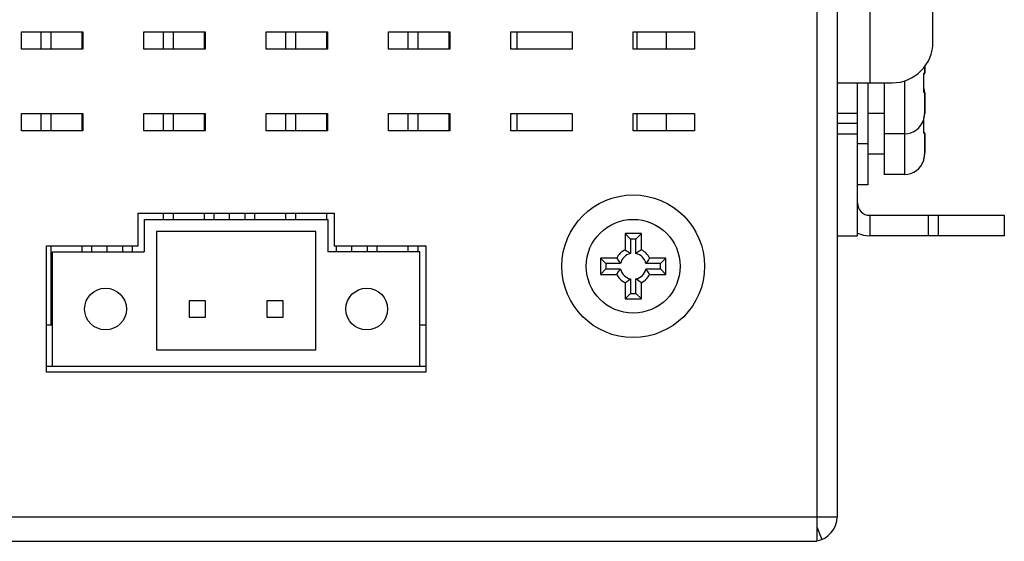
# Model space of a CAD drawing. Extents: x 758 to 1649, y -76 to 554.
# Tile 17 of 20: x 1336 to 1384, y 169 to 194. Entities that reach past the tile are written whole.
import ezdxf

# ---------------------------------------------------------------- set-up
doc = ezdxf.new("R2010")
doc.units = 0
doc.header["$LTSCALE"] = 2
doc.header["$MEASUREMENT"] = 0
for name, color, linetype in [('3100320300-SDXF_CONTINUO66', 7, 'CONTINUOUS'), ('3991140200_BDXF_CONTINUO51', 7, 'CONTINUOUS'), ('3991140300_CDXF_CONTINUO47', 7, 'CONTINUOUS'), ('BACK_PLATE_2DXF_CONTINUO65', 7, 'CONTINUOUS'), ('MSD32_MALE_1DXF_CONTINUO63', 7, 'CONTINUOUS'), ('PCB-M-8P_DXF_CONTINUOUS_62', 7, 'CONTINUOUS'), ('SCREW_M4_DXF_CONTINUOUS_54', 7, 'CONTINUOUS'), ('STAND_OFF_30DXF_CONTINUO52', 7, 'CONTINUOUS'), ('TB293_DXF_CONTINUOUS_LINE', 7, 'CONTINUOUS')]:
    doc.layers.add(name, color=color, linetype=linetype)

msp = doc.modelspace()

# ---------------------------------------------------------------- linework, layer by layer
at = {"layer": '3100320300-SDXF_CONTINUO66', "color": 7, "linetype": 'Continuous'}
for p, q in [((1379.988, 191.969), (1379.988, 191.632)), ((1379.988, 191.632), (1379.988, 191.969)), ((1378.988, 191.243), (1378.988, 188.641)), ((1379.936, 191.437), (1379.941, 191.437)), ((1379.941, 191.487), (1379.943, 191.518)), ((1379.941, 191.452), (1379.941, 191.487)), ((1379.941, 191.437), (1379.941, 191.453)), ((1379.948, 191.245), (1379.941, 191.437)), ((1379.943, 191.518), (1379.946, 191.542)), ((1379.948, 191.036), (1379.948, 191.246)), ((1377.188, 191.141), (1377.188, 188.141)), ((1377.988, 191.141), (1377.988, 188.641)), ((1379.936, 190.845), (1379.941, 190.845)), ((1379.941, 190.828), (1379.948, 191.037)), ((1379.941, 190.792), (1379.941, 190.829)), ((1379.943, 190.762), (1379.941, 190.793)), ((1379.945, 190.883), (1379.943, 190.892)), ((1379.949, 190.86), (1379.943, 190.889)), ((1379.947, 190.738), (1379.943, 190.762)), ((1379.947, 190.871), (1379.945, 190.883)), ((1379.955, 190.833), (1379.947, 190.871)), ((1379.952, 190.848), (1379.949, 190.86)), ((1379.975, 190.726), (1379.972, 190.75)), ((1379.951, 190.72), (1379.947, 190.737)), ((1379.975, 190.727), (1379.975, 190.726)), ((1379.981, 190.688), (1379.975, 190.726)), ((1379.988, 190.65), (1379.988, 189.724)), ((1379.988, 189.724), (1379.988, 190.65)), ((1377.988, 189.641), (1377.188, 189.641)), ((1379.941, 189.378), (1379.94, 189.377)), ((1379.943, 189.39), (1379.945, 189.401)), ((1379.948, 189.245), (1379.944, 189.347)), ((1379.945, 189.4), (1379.948, 189.414)), ((1379.947, 189.411), (1379.955, 189.45)), ((1379.955, 189.446), (1379.96, 189.473)), ((1379.975, 189.556), (1379.975, 189.556)), ((1379.988, 189.724), (1379.988, 189.632)), ((1379.988, 189.632), (1379.988, 189.724)), ((1379.936, 188.845), (1379.941, 188.845)), ((1379.941, 188.828), (1379.948, 189.037)), ((1379.941, 188.792), (1379.941, 188.829)), ((1379.948, 189.036), (1379.948, 189.246)), ((1378.988, 188.641), (1377.988, 188.641)), ((1377.988, 188.641), (1377.988, 186.641)), ((1378.988, 188.641), (1378.988, 186.641)), ((1379.943, 188.762), (1379.941, 188.793)), ((1379.947, 188.738), (1379.943, 188.762)), ((1379.949, 188.728), (1379.947, 188.738)), ((1379.951, 188.72), (1379.947, 188.737)), ((1379.988, 188.65), (1379.988, 187.724)), ((1379.988, 187.724), (1379.988, 188.65)), ((1377.188, 188.141), (1376.688, 188.141)), ((1377.188, 188.141), (1377.188, 186.141)), ((1377.988, 187.641), (1377.188, 187.641)), ((1379.941, 187.378), (1379.94, 187.377)), ((1379.943, 187.39), (1379.945, 187.401)), ((1379.945, 187.4), (1379.948, 187.414)), ((1379.947, 187.411), (1379.955, 187.45)), ((1379.955, 187.446), (1379.96, 187.473)), ((1379.975, 187.556), (1379.975, 187.556)), ((1378.988, 186.641), (1377.988, 186.641)), ((1377.188, 186.141), (1376.688, 186.141))]:
    msp.add_line(p, q, dxfattribs=at)
for points in [[(1379.946, 191.543), (1379.95, 191.56), (1379.953, 191.57), (1379.954, 191.573)], [(1379.975, 190.726), (1379.97, 190.757), (1379.965, 190.785), (1379.96, 190.81), (1379.955, 190.833)], [(1379.953, 190.711), (1379.954, 190.71), (1379.953, 190.711), (1379.951, 190.72)], [(1379.94, 189.377), (1379.941, 189.382), (1379.943, 189.39)], [(1379.959, 189.465), (1379.963, 189.485), (1379.967, 189.508), (1379.971, 189.531), (1379.975, 189.556)], [(1379.96, 189.473), (1379.965, 189.498), (1379.97, 189.525), (1379.971, 189.527)], [(1379.975, 189.556), (1379.982, 189.605), (1379.987, 189.672), (1379.988, 189.724)], [(1379.953, 188.711), (1379.954, 188.71), (1379.953, 188.711), (1379.951, 188.72)], [(1379.94, 187.377), (1379.941, 187.382), (1379.943, 187.39)], [(1379.959, 187.465), (1379.963, 187.485), (1379.967, 187.508), (1379.971, 187.531), (1379.975, 187.556)], [(1379.96, 187.473), (1379.965, 187.498), (1379.97, 187.525), (1379.971, 187.527)], [(1379.975, 187.556), (1379.982, 187.605), (1379.987, 187.672), (1379.988, 187.724)]]:
    msp.add_lwpolyline(points, dxfattribs=at)
for centre, radius, start, end in [((1380.238, 191.51), 0.3, 167.2858, 167.7307), ((1379.888, 191.632), 0.1, 308.0439, 0), ((1379.849, 190.906), 0.1, 346.6168, 17.0956), ((1376.142, 190.01), 3.901, 12.0019, 12.4023), ((1379.888, 190.65), 0.1, 0.0011, 51.9373), ((1379.876, 190.652), 0.099, 37.2844, 40.5733), ((1379.875, 190.652), 0.101, 357.1066, 37.2393), ((1378.904, 190.559), 1.084, 6.8473, 8.8687), ((1378.988, 189.641), 1, 270, 342.9044), ((1379.841, 189.379), 0.101, 341.7223, 359.4422), ((1379.939, 189.608), 0.261, 269.3373, 271.0542), ((1379.842, 189.379), 0.0992, 359.4587, 1.1835), ((1379.849, 189.377), 0.1, 342.9044, 13.384), ((1378.903, 189.723), 1.085, 351.132, 354.1353), ((1379.888, 189.632), 0.1, 337.6381, 0), ((1378.9, 189.724), 1.089, 354.1344, 356.8322), ((1378.895, 189.724), 1.094, 357.3666, 0.0015), ((1378.897, 189.724), 1.092, 356.8306, 357.3666), ((1379.888, 188.65), 0.1, 0.0011, 51.9373), ((1379.876, 188.652), 0.099, 37.2844, 40.5733), ((1379.875, 188.652), 0.101, 357.1066, 37.2393), ((1379.841, 187.379), 0.101, 341.7223, 359.4422), ((1379.842, 187.379), 0.0992, 359.4587, 1.1835), ((1379.849, 187.377), 0.1, 342.9044, 13.384), ((1378.903, 187.723), 1.085, 351.132, 354.1353), ((1378.9, 187.724), 1.089, 354.1344, 356.8322), ((1378.895, 187.724), 1.094, 357.3666, 0.0015), ((1378.897, 187.724), 1.092, 356.8306, 357.3666), ((1378.988, 187.641), 1, 270, 342.9044), ((1379.939, 187.608), 0.261, 269.3373, 271.0542)]:
    msp.add_arc(centre, radius, start, end, dxfattribs=at)
for points, start_tangent, end_tangent in [([(1379.936, 191.437), (1379.936, 191.488), (1379.939, 191.535), (1379.945, 191.574)], (-0.054363, 0.998521), (0.21252, 0.977157)), ([(1379.936, 190.845), (1379.943, 191.042), (1379.943, 191.24), (1379.936, 191.437)], (0.054413, 0.998519), (-0.05441, 0.998519)), ([(1379.945, 191.576), (1379.955, 191.609), (1379.965, 191.629), (1379.975, 191.636)], (0.2201, 0.975477), (0.996519, -0.083372)), ([(1379.975, 191.636), (1379.97, 191.598), (1379.951, 191.566)], (0.04951, -0.998774), (-0.650489, -0.759516)), ([(1379.975, 191.636), (1379.982, 191.635), (1379.987, 191.634), (1379.988, 191.632)], (0.996681, -0.081412), (0.000048, -1)), ([(1379.942, 190.723), (1379.937, 190.76), (1379.935, 190.802), (1379.936, 190.845)], (-0.166879, 0.985977), (0.054371, 0.998521)), ([(1379.975, 190.727), (1379.967, 190.776), (1379.958, 190.821)], (-0.154042, 0.988064), (-0.207302, 0.978277)), ([(1379.975, 190.646), (1379.967, 190.651), (1379.958, 190.666), (1379.949, 190.691), (1379.942, 190.723)], (-0.996644, -0.081859), (-0.166879, 0.985977)), ([(1379.988, 190.65), (1379.987, 190.649), (1379.982, 190.647), (1379.975, 190.646)], (-0.000042, -1), (-0.996681, -0.081408)), ([(1379.936, 189.347), (1379.936, 189.354), (1379.939, 189.373), (1379.939, 189.378)], (-0.999969, 0.007917), (0.182552, 0.983196)), ([(1379.936, 188.845), (1379.943, 189.042), (1379.943, 189.24), (1379.941, 189.335)], (0.054413, 0.998519), (-0.034315, 0.999411)), ([(1379.939, 189.378), (1379.945, 189.405), (1379.955, 189.447), (1379.965, 189.499), (1379.975, 189.556)], (0.182552, 0.983196), (0.153886, 0.988089)), ([(1379.984, 189.635), (1379.987, 189.634), (1379.988, 189.632)], (0.975912, -0.218165), (0.000048, -1)), ([(1379.942, 188.723), (1379.937, 188.76), (1379.935, 188.802), (1379.936, 188.845)], (-0.166879, 0.985977), (0.054371, 0.998521)), ([(1379.975, 188.646), (1379.967, 188.651), (1379.958, 188.666), (1379.949, 188.691), (1379.942, 188.723)], (-0.996644, -0.081859), (-0.166879, 0.985977)), ([(1379.988, 188.65), (1379.987, 188.649), (1379.982, 188.647), (1379.975, 188.646)], (-0.000042, -1), (-0.996681, -0.081408)), ([(1379.936, 187.347), (1379.936, 187.354), (1379.939, 187.373), (1379.939, 187.378)], (-0.999969, 0.007917), (0.182552, 0.983196)), ([(1379.939, 187.378), (1379.945, 187.405), (1379.955, 187.447), (1379.965, 187.499), (1379.975, 187.556)], (0.182552, 0.983196), (0.153886, 0.988089))]:
    msp.add_spline(points, degree=3, dxfattribs=dict(at, start_tangent=start_tangent, end_tangent=end_tangent))
at = {"layer": '3991140200_BDXF_CONTINUO51', "color": 3, "linetype": 'Continuous'}
msp.add_line((1374.688, 241.441), (1374.688, 169.841), dxfattribs=at)
at = {"layer": '3991140200_BDXF_CONTINUO51', "color": 7, "linetype": 'Continuous'}
for p, q in [((1375.688, 241.441), (1375.688, 169.841)), ((1335.688, 193.641), (1338.688, 193.641)), ((1335.688, 192.791), (1335.688, 193.641)), ((1338.688, 193.641), (1338.688, 192.791)), ((1341.688, 193.641), (1344.688, 193.641)), ((1341.688, 192.791), (1341.688, 193.641)), ((1344.688, 193.641), (1344.688, 192.791)), ((1347.688, 193.641), (1350.688, 193.641)), ((1347.688, 192.791), (1347.688, 193.641)), ((1350.688, 193.641), (1350.688, 192.791)), ((1353.688, 193.641), (1356.688, 193.641)), ((1353.688, 192.791), (1353.688, 193.641)), ((1356.688, 193.641), (1356.688, 192.791)), ((1359.688, 193.641), (1362.688, 193.641)), ((1359.688, 192.791), (1359.688, 193.641)), ((1362.688, 193.641), (1362.688, 192.791)), ((1365.688, 193.641), (1368.688, 193.641)), ((1365.688, 192.791), (1365.688, 193.641)), ((1368.688, 193.641), (1368.688, 192.791)), ((1338.688, 192.791), (1335.688, 192.791)), ((1344.688, 192.791), (1341.688, 192.791)), ((1350.688, 192.791), (1347.688, 192.791)), ((1356.688, 192.791), (1353.688, 192.791)), ((1362.688, 192.791), (1359.688, 192.791)), ((1368.688, 192.791), (1365.688, 192.791)), ((1335.688, 189.641), (1338.688, 189.641)), ((1335.688, 188.791), (1335.688, 189.641)), ((1338.688, 189.641), (1338.688, 188.791)), ((1341.688, 189.641), (1344.688, 189.641)), ((1341.688, 188.791), (1341.688, 189.641)), ((1344.688, 189.641), (1344.688, 188.791)), ((1347.688, 189.641), (1350.688, 189.641)), ((1347.688, 188.791), (1347.688, 189.641)), ((1350.688, 189.641), (1350.688, 188.791)), ((1353.688, 189.641), (1356.688, 189.641)), ((1353.688, 188.791), (1353.688, 189.641)), ((1356.688, 189.641), (1356.688, 188.791)), ((1359.688, 189.641), (1362.688, 189.641)), ((1359.688, 188.791), (1359.688, 189.641)), ((1362.688, 189.641), (1362.688, 188.791)), ((1365.688, 189.641), (1368.688, 189.641)), ((1365.688, 188.791), (1365.688, 189.641)), ((1368.688, 189.641), (1368.688, 188.791)), ((1338.688, 188.791), (1335.688, 188.791)), ((1344.688, 188.791), (1341.688, 188.791)), ((1350.688, 188.791), (1347.688, 188.791)), ((1356.688, 188.791), (1353.688, 188.791)), ((1362.688, 188.791), (1359.688, 188.791)), ((1368.688, 188.791), (1365.688, 188.791)), ((1341.408, 184.741), (1351.018, 184.741)), ((1341.408, 183.141), (1341.408, 184.741)), ((1351.018, 184.741), (1351.018, 183.141)), ((1336.908, 183.141), (1341.408, 183.141)), ((1336.908, 176.941), (1336.908, 183.141)), ((1351.018, 183.141), (1355.518, 183.141)), ((1355.518, 183.141), (1355.518, 176.941)), ((1355.518, 176.941), (1336.908, 176.941)), ((1280.888, 169.841), (1375.688, 169.841)), ((1374.688, 169.841), (1374.688, 168.641)), ((1374.688, 169.349), (1374.94, 168.729)), ((1279.688, 168.641), (1374.688, 168.641))]:
    msp.add_line(p, q, dxfattribs=at)
msp.add_arc((1374.488, 169.841), 1.2, 279.5428, 0, dxfattribs=at)
at = {"layer": '3991140300_CDXF_CONTINUO47', "color": 7, "linetype": 'Continuous'}
for p, q in [((1345.888, 184.441), (1345.888, 184.741)), ((1339.888, 182.841), (1339.888, 183.141)), ((1351.888, 182.841), (1351.888, 183.141))]:
    msp.add_line(p, q, dxfattribs=at)
at = {"layer": 'BACK_PLATE_2DXF_CONTINUO65', "color": 7, "linetype": 'Continuous'}
for p, q in [((1380.388, 193.141), (1380.388, 196.641)), ((1377.288, 196.391), (1377.288, 191.141)), ((1375.688, 191.141), (1378.388, 191.141)), ((1376.688, 189.641), (1375.688, 189.641)), ((1376.688, 189.141), (1375.688, 189.141)), ((1375.688, 189.141), (1375.688, 188.641)), ((1375.688, 188.641), (1376.688, 188.641)), ((1377.288, 184.641), (1377.288, 183.641)), ((1380.171, 183.641), (1380.171, 184.641)), ((1380.664, 183.641), (1380.664, 184.641)), ((1383.888, 184.641), (1383.888, 183.641)), ((1375.688, 183.641), (1376.688, 183.641)), ((1383.888, 183.641), (1377.288, 183.641))]:
    msp.add_line(p, q, dxfattribs=at)
at = {"layer": 'BACK_PLATE_2DXF_CONTINUO65', "color": 3, "linetype": 'Continuous'}
for p, q in [((1376.688, 183.641), (1376.688, 191.141)), ((1377.288, 184.641), (1383.888, 184.641))]:
    msp.add_line(p, q, dxfattribs=at)
at = {"layer": 'BACK_PLATE_2DXF_CONTINUO65', "color": 7, "linetype": 'Continuous'}
for centre, radius, start, end in [((1378.388, 193.141), 2, 270, 0), ((1377.288, 185.241), 1.6, 247.7678, 270)]:
    msp.add_arc(centre, radius, start, end, dxfattribs=at)
at = {"layer": 'BACK_PLATE_2DXF_CONTINUO65', "color": 3, "linetype": 'Continuous'}
msp.add_arc((1377.288, 185.241), 0.6, 180, 270, dxfattribs=at)
at = {"layer": 'MSD32_MALE_1DXF_CONTINUO63', "color": 7, "linetype": 'Continuous'}
for p, q in [((1336.638, 193.641), (1336.638, 192.791)), ((1337.138, 192.791), (1337.138, 193.641)), ((1338.638, 193.641), (1338.638, 192.791)), ((1342.638, 193.641), (1342.638, 192.791)), ((1343.138, 192.791), (1343.138, 193.641)), ((1344.638, 193.641), (1344.638, 192.791)), ((1348.638, 193.641), (1348.638, 192.791)), ((1349.138, 192.791), (1349.138, 193.641)), ((1350.638, 193.641), (1350.638, 192.791)), ((1354.638, 193.641), (1354.638, 192.791)), ((1355.138, 192.791), (1355.138, 193.641)), ((1356.638, 193.641), (1356.638, 192.791)), ((1336.638, 189.641), (1336.638, 188.791)), ((1337.138, 188.791), (1337.138, 189.641)), ((1338.638, 189.641), (1338.638, 188.791)), ((1342.638, 189.641), (1342.638, 188.791)), ((1343.138, 188.791), (1343.138, 189.641)), ((1344.638, 189.641), (1344.638, 188.791)), ((1348.638, 189.641), (1348.638, 188.791)), ((1349.138, 188.791), (1349.138, 189.641)), ((1350.638, 189.641), (1350.638, 188.791)), ((1354.638, 189.641), (1354.638, 188.791)), ((1355.138, 188.791), (1355.138, 189.641)), ((1356.638, 189.641), (1356.638, 188.791)), ((1342.638, 184.741), (1342.638, 184.441)), ((1343.138, 184.441), (1343.138, 184.741)), ((1344.638, 184.741), (1344.638, 184.441)), ((1345.138, 184.441), (1345.138, 184.741)), ((1346.638, 184.741), (1346.638, 184.441)), ((1347.138, 184.441), (1347.138, 184.741)), ((1348.638, 184.741), (1348.638, 184.441)), ((1349.138, 184.441), (1349.138, 184.741)), ((1350.638, 184.741), (1350.638, 184.441)), ((1337.138, 179.241), (1337.138, 183.141)), ((1338.638, 183.141), (1338.638, 182.841)), ((1339.138, 182.841), (1339.138, 183.141)), ((1340.638, 183.141), (1340.638, 182.841)), ((1341.138, 182.841), (1341.138, 183.141)), ((1351.138, 182.841), (1351.138, 183.141)), ((1352.638, 183.141), (1352.638, 182.841)), ((1353.138, 182.841), (1353.138, 183.141)), ((1354.638, 183.141), (1354.638, 182.841)), ((1355.138, 182.841), (1355.138, 183.141)), ((1337.208, 179.241), (1336.908, 179.241)), ((1355.518, 179.241), (1355.218, 179.241))]:
    msp.add_line(p, q, dxfattribs=at)
at = {"layer": 'PCB-M-8P_DXF_CONTINUOUS_62', "color": 7, "linetype": 'Continuous'}
for p, q in [((1336.908, 177.241), (1337.208, 177.241)), ((1355.218, 177.241), (1355.518, 177.241))]:
    msp.add_line(p, q, dxfattribs=at)
at = {"layer": 'SCREW_M4_DXF_CONTINUOUS_54', "color": 7, "linetype": 'Continuous'}
for p, q in [((1366.088, 183.741), (1365.288, 183.741)), ((1365.288, 183.741), (1365.553, 183.477)), ((1365.288, 183.741), (1365.288, 182.947)), ((1366.088, 183.741), (1365.824, 183.477)), ((1366.088, 182.947), (1366.088, 183.741)), ((1365.824, 183.477), (1365.553, 183.477)), ((1365.553, 183.477), (1365.553, 182.762)), ((1365.824, 182.762), (1365.824, 183.477)), ((1364.882, 182.541), (1364.088, 182.541)), ((1364.088, 182.541), (1364.353, 182.277)), ((1364.088, 182.541), (1364.088, 181.741)), ((1367.288, 182.541), (1366.495, 182.541)), ((1367.288, 182.541), (1367.024, 182.277)), ((1367.288, 181.741), (1367.288, 182.541)), ((1365.067, 182.277), (1364.353, 182.277)), ((1364.353, 182.277), (1364.353, 182.006)), ((1367.024, 182.277), (1366.309, 182.277)), ((1367.024, 182.006), (1367.024, 182.277)), ((1364.088, 181.741), (1364.353, 182.006)), ((1364.088, 181.741), (1364.882, 181.741)), ((1364.353, 182.006), (1365.067, 182.006)), ((1366.309, 182.006), (1367.024, 182.006)), ((1366.495, 181.741), (1367.288, 181.741)), ((1367.288, 181.741), (1367.024, 182.006)), ((1365.288, 181.335), (1365.288, 180.541)), ((1365.553, 181.52), (1365.553, 180.806)), ((1365.824, 180.806), (1365.824, 181.52)), ((1366.088, 180.541), (1366.088, 181.335)), ((1365.288, 180.541), (1365.553, 180.806)), ((1365.553, 180.806), (1365.824, 180.806)), ((1366.088, 180.541), (1365.824, 180.806)), ((1365.288, 180.541), (1366.088, 180.541))]:
    msp.add_line(p, q, dxfattribs=at)
for radius in [3.5, 2.3]:
    msp.add_circle((1365.688, 182.141), radius, dxfattribs=at)
for radius, start, end in [(0.9, 116.3878, 153.6122), (0.636, 102.3117, 167.6883), (0.636, 12.3117, 77.6883), (0.9, 26.3878, 63.6122), (0.9, 206.3878, 243.6122), (0.636, 192.3117, 257.6883), (0.636, 282.3117, 347.6883), (0.9, 296.3878, 333.6122)]:
    msp.add_arc((1365.688, 182.141), radius, start, end, dxfattribs=at)
for points, start_tangent, end_tangent in [([(1364.882, 182.541), (1364.942, 182.448), (1365.004, 182.36), (1365.067, 182.277)], (0.527046, -0.849837), (0.627204, -0.778855)), ([(1365.288, 182.947), (1365.381, 182.888), (1365.469, 182.826), (1365.553, 182.762)], (0.849837, -0.527046), (0.778855, -0.627204)), ([(1366.088, 182.947), (1365.995, 182.888), (1365.907, 182.826), (1365.824, 182.762)], (-0.849837, -0.527046), (-0.778855, -0.627204)), ([(1366.495, 182.541), (1366.435, 182.448), (1366.373, 182.36), (1366.309, 182.277)], (-0.527046, -0.849837), (-0.627204, -0.778855)), ([(1364.882, 181.741), (1364.942, 181.834), (1365.004, 181.922), (1365.067, 182.006)], (0.527046, 0.849837), (0.627204, 0.778855)), ([(1366.495, 181.741), (1366.435, 181.834), (1366.373, 181.922), (1366.309, 182.006)], (-0.527046, 0.849837), (-0.627204, 0.778855)), ([(1365.288, 181.335), (1365.381, 181.395), (1365.469, 181.456), (1365.553, 181.52)], (0.849837, 0.527046), (0.778855, 0.627204)), ([(1366.088, 181.335), (1365.995, 181.395), (1365.907, 181.456), (1365.824, 181.52)], (-0.849837, 0.527046), (-0.778855, 0.627204))]:
    msp.add_spline(points, degree=3, dxfattribs=dict(at, start_tangent=start_tangent, end_tangent=end_tangent))
at = {"layer": 'STAND_OFF_30DXF_CONTINUO52', "color": 7, "linetype": 'Continuous'}
for p, q in [((1359.995, 192.791), (1359.995, 193.641)), ((1365.882, 192.791), (1365.882, 193.641)), ((1367.325, 192.791), (1367.325, 193.641)), ((1359.995, 188.791), (1359.995, 189.641)), ((1365.882, 188.791), (1365.882, 189.641)), ((1367.325, 188.791), (1367.325, 189.641))]:
    msp.add_line(p, q, dxfattribs=at)
at = {"layer": 'TB293_DXF_CONTINUOUS_LINE', "color": 7, "linetype": 'Continuous'}
for p, q in [((1341.708, 184.441), (1350.718, 184.441)), ((1341.708, 184.441), (1341.708, 182.841)), ((1350.718, 184.441), (1350.718, 182.841)), ((1350.118, 183.841), (1342.308, 183.841)), ((1342.308, 183.841), (1342.308, 178.041)), ((1350.118, 178.041), (1350.118, 183.841)), ((1337.208, 182.841), (1341.708, 182.841)), ((1337.208, 177.241), (1337.208, 182.841)), ((1355.218, 182.841), (1350.718, 182.841)), ((1355.218, 177.241), (1355.218, 182.841)), ((1344.708, 180.441), (1343.908, 180.441)), ((1343.908, 180.441), (1343.908, 179.641)), ((1344.708, 179.641), (1344.708, 180.441)), ((1348.518, 180.441), (1347.718, 180.441)), ((1347.718, 180.441), (1347.718, 179.641)), ((1348.518, 179.641), (1348.518, 180.441)), ((1343.908, 179.641), (1344.708, 179.641)), ((1347.718, 179.641), (1348.518, 179.641)), ((1342.308, 178.041), (1350.118, 178.041)), ((1337.208, 177.241), (1355.218, 177.241))]:
    msp.add_line(p, q, dxfattribs=at)
for centre in [(1339.808, 180.041), (1352.618, 180.041)]:
    msp.add_circle(centre, 1.025, dxfattribs=at)

doc.saveas('drawing.dxf')
